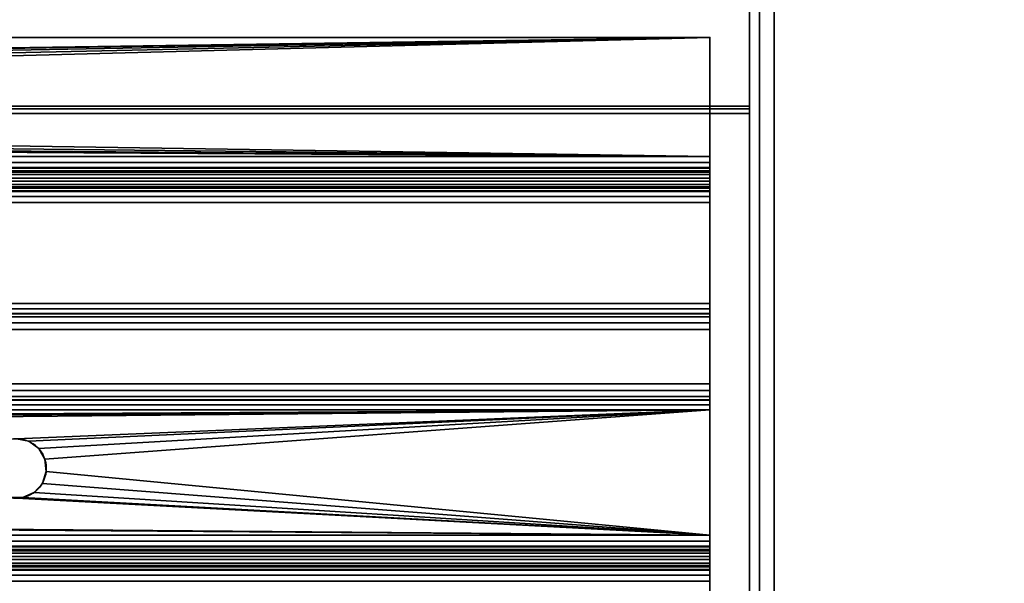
# Model space of a CAD drawing. Header units: millimetres. Extents: x -493 to 6693, y -115 to 135.
# Tile 255 of 256: x 223 to 323, y 16 to 73. Entities that reach past the tile are written whole.
import ezdxf

# ---------------------------------------------------------------- set-up
doc = ezdxf.new("R2010")
doc.units = ezdxf.units.MM
doc.layers.add('151', color=7, linetype='Continuous', true_color=0xffffff)

# ---------------------------------------------------------------- blocks, each defined once
blk = doc.blocks.new('UG_SURFACE_001')
at = {"layer": '151', "color": 252, "linetype": 'Continuous', "lineweight": 35}
for points in [[(492.5, -15, 2200.25), (492.5, 125, 2200.25), (-492.5, 125, 2200.25), (-492.5, -15, 2200.25)], [(-342.5, -15, 2050.25), (-342.5, 125, 2050.25), (342.5, 125, 2050.25), (342.5, -15, 2050.25)]]:
    blk.add_3dface(points, dxfattribs=at)
blk = doc.blocks.new('UG_SURFACE_146')
at = {"layer": '151', "color": 252, "linetype": 'Continuous', "lineweight": 35}
for points in [[(297, 94.189, -1.975), (-297, 94.189, -1.975), (-297, 64.383, 7.137), (297, 64.383, 7.137)], [(297, 93.896, -2.932), (297, 64.091, 6.181), (-297, 64.091, 6.181), (-297, 93.896, -2.932)], [(297, 64.091, 6.181), (297, 93.896, -2.932), (297, 94.189, -1.975), (297, 64.383, 7.137)], [(-297, 63.629, 7.25), (297, 63.629, 7.25), (297, 64.383, 7.137), (-297, 64.383, 7.137)], [(-297, 64.091, 6.181), (297, 64.091, 6.181), (297, 63.629, 6.25), (-297, 63.629, 6.25)], [(297, 63.629, 7.25), (-297, 63.629, 7.25), (-297, 6.5, 7.25), (297, 6.5, 7.25)], [(297, 63.629, 6.25), (297, 6.5, 6.25), (-297, 6.5, 6.25), (-297, 63.629, 6.25)], [(297, 64.383, 7.137), (297, 63.629, 7.25), (297, 63.629, 6.25), (297, 64.091, 6.181)], [(297, 63.629, 7.25), (297, 6.5, 7.25), (297, 6.5, 6.25), (297, 63.629, 6.25)]]:
    blk.add_3dface(points, dxfattribs=at)
blk = doc.blocks.new('UG_SURFACE_147')
at = {"layer": '151', "color": 252, "linetype": 'Continuous', "lineweight": 35}
for points in [[(293, 71.312, -8.75), (-293, 71.312, -8.75), (-293, 71.312, -7.25), (293, 71.312, -7.25)], [(0, 67, -7.25), (293, 71.312, -7.25), (-293, 71.312, -7.25)], [(0, 67, -8.75), (-293, 71.312, -8.75), (293, 71.312, -8.75)], [(293, 71.312, -7.25), (0, 67, -7.25), (1.22, 66.741, -7.25)], [(293, 71.312, -8.75), (1.22, 66.741, -8.75), (0, 67, -8.75)], [(1.22, 66.741, -7.25), (2.229, 66.007, -7.25), (293, 71.312, -7.25)], [(2.229, 66.007, -8.75), (1.22, 66.741, -8.75), (293, 71.312, -8.75)], [(2.229, 66.007, -7.25), (2.853, 64.927, -7.25), (293, 71.312, -7.25)], [(293, 71.312, -8.75), (2.853, 64.927, -8.75), (2.229, 66.007, -8.75)], [(293, 71.312, -8.75), (293, 59.292, -8.75), (2.598, 62.5, -8.75), (2.984, 63.686, -8.75)], [(293, 59.292, -7.25), (293, 71.312, -7.25), (2.853, 64.927, -7.25), (2.984, 63.686, -7.25)], [(2.984, 63.686, -8.75), (2.853, 64.927, -8.75), (293, 71.312, -8.75)], [(293, 59.292, -8.75), (293, 71.312, -8.75), (293, 71.312, -7.25), (293, 59.292, -7.25)], [(2.984, 63.686, -7.25), (2.598, 62.5, -7.25), (293, 59.292, -7.25)], [(293, 59.292, -7.25), (2.598, 62.5, -7.25), (1.763, 61.573, -7.25)], [(1.763, 61.573, -8.75), (2.598, 62.5, -8.75), (293, 59.292, -8.75)], [(-293, 59.292, -7.25), (293, 59.292, -7.25), (0.624, 61.066, -7.25), (-0.624, 61.066, -7.25)], [(293, 59.292, -8.75), (-293, 59.292, -8.75), (0, 61, -8.75)], [(0, 61, -8.75), (0.624, 61.066, -8.75), (293, 59.292, -8.75)], [(1.763, 61.573, -7.25), (0.624, 61.066, -7.25), (293, 59.292, -7.25)], [(0.624, 61.066, -8.75), (1.763, 61.573, -8.75), (293, 59.292, -8.75)], [(-293, 58.687, -7.13), (293, 58.687, -7.13), (293, 59.292, -7.25), (-293, 59.292, -7.25)], [(-293, 59.292, -8.75), (293, 59.292, -8.75), (293, 58.113, -8.516), (-293, 58.113, -8.516)], [(-293, 58.174, -6.787), (293, 58.174, -6.787), (293, 58.687, -7.13), (-293, 58.687, -7.13)], [(293, 59.292, -7.25), (293, 58.687, -7.13), (293, 58.113, -8.516), (293, 59.292, -8.75)], [(293, 58.687, -7.13), (293, 58.174, -6.787), (293, 57.114, -7.848), (293, 58.113, -8.516)], [(-293, 57.832, -6.275), (293, 57.832, -6.275), (293, 58.174, -6.787), (-293, 58.174, -6.787)], [(-293, 58.113, -8.516), (293, 58.113, -8.516), (293, 57.114, -7.848), (-293, 57.114, -7.848)], [(-293, 57.712, -5.67), (293, 57.712, -5.67), (293, 57.832, -6.275), (-293, 57.832, -6.275)], [(-293, 57.477, 4.349), (293, 57.477, 4.349), (293, 57.712, 3.17), (-293, 57.712, 3.17)], [(-293, 57.712, 3.17), (293, 57.712, 3.17), (293, 57.712, -5.67), (-293, 57.712, -5.67)], [(293, 58.174, -6.787), (293, 57.832, -6.275), (293, 56.446, -6.849), (293, 57.114, -7.848)], [(293, 56.212, -5.67), (293, 56.446, -6.849), (293, 57.832, -6.275), (293, 57.712, -5.67)], [(293, 57.712, 3.17), (293, 57.477, 4.349), (293, 56.091, 3.775), (293, 56.212, 3.17)], [(293, 57.712, -5.67), (293, 57.712, 3.17), (293, 56.212, 3.17), (293, 56.212, -5.67)], [(-293, 56.81, 5.348), (293, 56.81, 5.348), (293, 57.477, 4.349), (-293, 57.477, 4.349)], [(-293, 57.114, -7.848), (293, 57.114, -7.848), (293, 56.446, -6.849), (-293, 56.446, -6.849)], [(-293, 55.81, 6.016), (293, 55.81, 6.016), (293, 56.81, 5.348), (-293, 56.81, 5.348)], [(293, 55.749, 4.287), (293, 56.091, 3.775), (293, 57.477, 4.349), (293, 56.81, 5.348)], [(293, 55.236, 4.63), (293, 55.749, 4.287), (293, 56.81, 5.348), (293, 55.81, 6.016)], [(-293, 56.446, -6.849), (293, 56.446, -6.849), (293, 56.212, -5.67), (-293, 56.212, -5.67)], [(-293, 56.212, 3.17), (293, 56.212, 3.17), (293, 56.091, 3.775), (-293, 56.091, 3.775)], [(-293, 56.212, -5.67), (293, 56.212, -5.67), (293, 56.212, 3.17), (-293, 56.212, 3.17)], [(-293, 56.091, 3.775), (293, 56.091, 3.775), (293, 55.749, 4.287), (-293, 55.749, 4.287)], [(-293, 54.632, 6.25), (293, 54.632, 6.25), (293, 55.81, 6.016), (-293, 55.81, 6.016)], [(-293, 55.749, 4.287), (293, 55.749, 4.287), (293, 55.236, 4.63), (-293, 55.236, 4.63)], [(293, 54.632, 4.75), (293, 55.236, 4.63), (293, 55.81, 6.016), (293, 54.632, 6.25)], [(-293, 55.236, 4.63), (293, 55.236, 4.63), (293, 54.632, 4.75), (-293, 54.632, 4.75)], [(-293, 44.454, 6.25), (293, 44.454, 6.25), (293, 54.632, 6.25), (-293, 54.632, 6.25)], [(-293, 54.632, 4.75), (293, 54.632, 4.75), (293, 44.454, 4.75), (-293, 44.454, 4.75)], [(293, 44.454, 4.75), (293, 54.632, 4.75), (293, 54.632, 6.25), (293, 44.454, 6.25)], [(-293, 43.418, 6.07), (293, 43.418, 6.07), (293, 44.454, 6.25), (-293, 44.454, 6.25)], [(-293, 44.454, 4.75), (293, 44.454, 4.75), (293, 43.922, 4.658), (-293, 43.922, 4.658)], [(-293, 43.922, 4.658), (293, 43.922, 4.658), (293, 43.453, 4.392), (-293, 43.453, 4.392)], [(293, 44.454, 6.25), (293, 43.418, 6.07), (293, 43.922, 4.658), (293, 44.454, 4.75)], [(293, 43.453, 4.392), (293, 43.922, 4.658), (293, 43.418, 6.07), (293, 42.502, 5.552)], [(-293, 43.453, 4.392), (293, 43.453, 4.392), (293, 43.1, 3.984), (-293, 43.1, 3.984)], [(-293, 42.502, 5.552), (293, 42.502, 5.552), (293, 43.418, 6.07), (-293, 43.418, 6.07)], [(-293, 43.1, 3.984), (293, 43.1, 3.984), (293, 36.346, -7.256), (-293, 36.346, -7.256)], [(293, 43.1, 3.984), (293, 43.453, 4.392), (293, 42.502, 5.552), (293, 41.814, 4.756)], [(293, 36.346, -7.256), (293, 43.1, 3.984), (293, 41.814, 4.756), (293, 35.06, -6.484)], [(-293, 41.814, 4.756), (293, 41.814, 4.756), (293, 42.502, 5.552), (-293, 42.502, 5.552)], [(-293, 35.06, -6.484), (293, 35.06, -6.484), (293, 41.814, 4.756), (-293, 41.814, 4.756)], [(-293, 36.346, -7.256), (293, 36.346, -7.256), (293, 35.658, -8.052), (-293, 35.658, -8.052)], [(293, 35.06, -6.484), (293, 34.708, -6.892), (293, 35.658, -8.052), (293, 36.346, -7.256)], [(-293, 35.658, -8.052), (293, 35.658, -8.052), (293, 34.743, -8.57), (-293, 34.743, -8.57)], [(-293, 34.708, -6.892), (293, 34.708, -6.892), (293, 35.06, -6.484), (-293, 35.06, -6.484)], [(293, 34.708, -6.892), (293, 34.238, -7.158), (293, 34.743, -8.57), (293, 35.658, -8.052)], [(-293, 34.743, -8.57), (293, 34.743, -8.57), (293, 33.706, -8.75), (-293, 33.706, -8.75)], [(-293, 34.238, -7.158), (293, 34.238, -7.158), (293, 34.708, -6.892), (-293, 34.708, -6.892)], [(-293, 33.706, -7.25), (293, 33.706, -7.25), (293, 34.238, -7.158), (-293, 34.238, -7.158)], [(293, 33.706, -8.75), (293, 34.743, -8.57), (293, 34.238, -7.158), (293, 33.706, -7.25)], [(293, 33.706, -7.25), (-293, 33.706, -7.25), (-223, 30.8, -7.25)], [(-223, 30.8, -8.75), (-293, 33.706, -8.75), (293, 33.706, -8.75)], [(-223, 30.8, -7.25), (-221.78, 30.541, -7.25), (293, 33.706, -7.25)], [(293, 33.706, -8.75), (-221.78, 30.541, -8.75), (-223, 30.8, -8.75)], [(293, 33.706, -7.25), (-221.78, 30.541, -7.25), (-220.771, 29.807, -7.25)], [(-220.771, 29.807, -8.75), (-221.78, 30.541, -8.75), (293, 33.706, -8.75)], [(-220.771, 29.807, -7.25), (-220.147, 28.727, -7.25), (293, 33.706, -7.25)], [(293, 33.706, -8.75), (-220.147, 28.727, -8.75), (-220.771, 29.807, -8.75)], [(223, 30.8, -7.25), (293, 33.706, -7.25), (-220.147, 28.727, -7.25)], [(-220.147, 28.727, -8.75), (293, 33.706, -8.75), (223, 30.8, -8.75)], [(223, 30.8, -7.25), (224.22, 30.541, -7.25), (293, 33.706, -7.25)], [(224.22, 30.541, -8.75), (223, 30.8, -8.75), (293, 33.706, -8.75)], [(293, 33.706, -7.25), (224.22, 30.541, -7.25), (225.229, 29.807, -7.25)], [(225.229, 29.807, -8.75), (224.22, 30.541, -8.75), (293, 33.706, -8.75)], [(293, 33.706, -7.25), (225.229, 29.807, -7.25), (225.853, 28.727, -7.25)], [(225.853, 28.727, -8.75), (225.229, 29.807, -8.75), (293, 33.706, -8.75)], [(225.853, 28.727, -7.25), (225.984, 27.486, -7.25), (293, 21.08, -7.25), (293, 33.706, -7.25)], [(293, 33.706, -8.75), (293, 21.08, -8.75), (225.984, 27.486, -8.75), (225.853, 28.727, -8.75)], [(293, 33.706, -7.25), (293, 21.08, -7.25), (293, 21.08, -8.75), (293, 33.706, -8.75)], [(224.22, 30.541, -8.75), (224.22, 30.541, -7.25), (223, 30.8, -7.25), (223, 30.8, -8.75)], [(225.229, 29.807, -8.75), (225.229, 29.807, -7.25), (224.22, 30.541, -7.25), (224.22, 30.541, -8.75)], [(225.853, 28.727, -8.75), (225.853, 28.727, -7.25), (225.229, 29.807, -7.25), (225.229, 29.807, -8.75)], [(225.984, 27.486, -8.75), (225.984, 27.486, -7.25), (225.853, 28.727, -7.25), (225.853, 28.727, -8.75)], [(293, 21.08, -7.25), (225.984, 27.486, -7.25), (225.598, 26.3, -7.25)], [(225.598, 26.3, -8.75), (225.598, 26.3, -7.25), (225.984, 27.486, -7.25), (225.984, 27.486, -8.75)], [(225.598, 26.3, -8.75), (225.984, 27.486, -8.75), (293, 21.08, -8.75)], [(293, 21.08, -7.25), (225.598, 26.3, -7.25), (224.763, 25.373, -7.25)], [(224.763, 25.373, -8.75), (224.763, 25.373, -7.25), (225.598, 26.3, -7.25), (225.598, 26.3, -8.75)], [(224.763, 25.373, -8.75), (225.598, 26.3, -8.75), (293, 21.08, -8.75)], [(-293, 21.08, -7.25), (293, 21.08, -7.25), (-222.376, 24.866, -7.25), (-223.624, 24.866, -7.25)], [(-223, 24.8, -8.75), (-222.376, 24.866, -8.75), (293, 21.08, -8.75)], [(-221.237, 25.373, -7.25), (-222.376, 24.866, -7.25), (293, 21.08, -7.25)], [(-222.376, 24.866, -8.75), (-221.237, 25.373, -8.75), (293, 21.08, -8.75)], [(222.376, 24.866, -7.25), (-221.237, 25.373, -7.25), (293, 21.08, -7.25)], [(223, 24.8, -8.75), (293, 21.08, -8.75), (-221.237, 25.373, -8.75)], [(293, 21.08, -7.25), (223.624, 24.866, -7.25), (222.376, 24.866, -7.25)], [(222.376, 24.866, -7.25), (223.624, 24.866, -7.25), (223, 24.8, -8.75)], [(223.624, 24.866, -7.25), (223.624, 24.866, -8.75), (223, 24.8, -8.75)], [(223, 24.8, -8.75), (223.624, 24.866, -8.75), (293, 21.08, -8.75)], [(224.763, 25.373, -7.25), (223.624, 24.866, -7.25), (293, 21.08, -7.25)], [(223.624, 24.866, -8.75), (223.624, 24.866, -7.25), (224.763, 25.373, -7.25), (224.763, 25.373, -8.75)], [(223.624, 24.866, -8.75), (224.763, 25.373, -8.75), (293, 21.08, -8.75)], [(-223, 24.8, -8.75), (293, 21.08, -8.75), (-293, 21.08, -8.75)], [(-293, 20.475, -7.13), (293, 20.475, -7.13), (293, 21.08, -7.25), (-293, 21.08, -7.25)], [(-293, 21.08, -8.75), (293, 21.08, -8.75), (293, 19.901, -8.516), (-293, 19.901, -8.516)], [(293, 21.08, -7.25), (293, 20.475, -7.13), (293, 19.901, -8.516), (293, 21.08, -8.75)], [(-293, 19.963, -6.787), (293, 19.963, -6.787), (293, 20.475, -7.13), (-293, 20.475, -7.13)], [(-293, 19.62, -6.275), (293, 19.62, -6.275), (293, 19.963, -6.787), (-293, 19.963, -6.787)], [(-293, 19.901, -8.516), (293, 19.901, -8.516), (293, 18.902, -7.848), (-293, 18.902, -7.848)], [(293, 18.902, -7.848), (293, 19.901, -8.516), (293, 20.475, -7.13), (293, 19.963, -6.787)], [(293, 19.963, -6.787), (293, 19.62, -6.275), (293, 18.234, -6.849), (293, 18.902, -7.848)], [(-293, 19.5, -5.67), (293, 19.5, -5.67), (293, 19.62, -6.275), (-293, 19.62, -6.275)], [(-293, 19.5, 1.67), (293, 19.5, 1.67), (293, 19.5, -5.67), (-293, 19.5, -5.67)], [(-293, 19.266, 2.849), (293, 19.266, 2.849), (293, 19.5, 1.67), (-293, 19.5, 1.67)], [(-293, 18.598, 3.848), (293, 18.598, 3.848), (293, 19.266, 2.849), (-293, 19.266, 2.849)], [(-293, 18.902, -7.848), (293, 18.902, -7.848), (293, 18.234, -6.849), (-293, 18.234, -6.849)], [(293, 18, -5.67), (293, 18.234, -6.849), (293, 19.62, -6.275), (293, 19.5, -5.67)], [(293, 19.5, 1.67), (293, 19.266, 2.849), (293, 17.88, 2.275), (293, 18, 1.67)], [(293, 18, 1.67), (293, 18, -5.67), (293, 19.5, -5.67), (293, 19.5, 1.67)], [(293, 17.537, 2.787), (293, 17.88, 2.275), (293, 19.266, 2.849), (293, 18.598, 3.848)], [(-293, 17.599, 4.516), (293, 17.599, 4.516), (293, 18.598, 3.848), (-293, 18.598, 3.848)], [(-293, 18.234, -6.849), (293, 18.234, -6.849), (293, 18, -5.67), (-293, 18, -5.67)], [(-293, 18, 1.67), (293, 18, 1.67), (293, 17.88, 2.275), (-293, 17.88, 2.275)], [(-293, 18, -5.67), (293, 18, -5.67), (293, 18, 1.67), (-293, 18, 1.67)], [(293, 17.025, 3.13), (293, 17.537, 2.787), (293, 18.598, 3.848), (293, 17.599, 4.516)], [(-293, 17.88, 2.275), (293, 17.88, 2.275), (293, 17.537, 2.787), (-293, 17.537, 2.787)], [(-293, 16.42, 4.75), (293, 16.42, 4.75), (293, 17.599, 4.516), (-293, 17.599, 4.516)], [(-293, 17.537, 2.787), (293, 17.537, 2.787), (293, 17.025, 3.13), (-293, 17.025, 3.13)], [(-293, 17.025, 3.13), (293, 17.025, 3.13), (293, 16.42, 3.25), (-293, 16.42, 3.25)], [(293, 16.42, 3.25), (293, 17.025, 3.13), (293, 17.599, 4.516), (293, 16.42, 4.75)], [(-293, 6.5, 4.75), (293, 6.5, 4.75), (293, 16.42, 4.75), (-293, 16.42, 4.75)], [(-293, 16.42, 3.25), (293, 16.42, 3.25), (293, 6.5, 3.25), (-293, 6.5, 3.25)], [(293, 16.42, 4.75), (293, 6.5, 4.75), (293, 6.5, 3.25), (293, 16.42, 3.25)]]:
    blk.add_3dface(points, dxfattribs=at)
blk = doc.blocks.new('UG_SURFACE_157')
at = {"layer": '151', "color": 252, "linetype": 'Continuous', "lineweight": 35}
for points in [[(-299.5, 6.25, 2006.75), (299.5, 6.25, 2006.75), (299.5, 131.92, 2006.75), (-299.5, 131.92, 2006.75)], [(-298, 6.25, 2005.25), (-298, 131.92, 2005.25), (298, 131.92, 2005.25), (298, 6.25, 2005.25)], [(299.5, 131.92, 2006.75), (299.5, 6.25, 2006.75), (298, 6.25, 2005.25), (298, 131.92, 2005.25)]]:
    blk.add_3dface(points, dxfattribs=at)
blk = doc.blocks.new('UG_SURFACE_158')
at = {"layer": '151', "color": 252, "linetype": 'Continuous', "lineweight": 35}
for points in [[(298, 6.25, 2005.25), (298, 131.92, 2005.25), (298, 131.92, -7.75), (298, 6.25, -7.75)], [(299.5, 131.92, -7.75), (299.5, 6.25, -7.75), (298, 6.25, -7.75), (298, 131.92, -7.75)], [(298, 131.92, 2005.25), (298, 6.25, 2005.25), (299.5, 6.25, 2006.75), (299.5, 131.92, 2006.75)], [(299.5, 6.25, 2006.75), (299.5, 6.25, -7.75), (299.5, 131.92, -7.75), (299.5, 131.92, 2006.75)]]:
    blk.add_3dface(points, dxfattribs=at)

msp = doc.modelspace()

# ---------------------------------------------------------------- linework, layer by layer
at = {"layer": '151', "color": 253, "linetype": 'Continuous', "lineweight": -3}
for p, q in [((298, 6.25, -7.75), (298, 131.92, -7.75)), ((298, 6.25, 2005.25), (298, 131.92, 2005.25)), ((298, 6.25, 2005.25), (298, 131.92, 2005.25)), ((299.5, 6.25, -7.75), (299.5, 131.92, -7.75)), ((299.5, 6.25, 2006.75), (299.5, 131.92, 2006.75)), ((299.5, 6.25, 2006.75), (299.5, 131.92, 2006.75)), ((297, 94.189, -1.975), (297, 64.383, 7.137)), ((297, 93.896, -2.932), (297, 64.091, 6.181)), ((293, 71.312, -8.75), (-293, 71.312, -8.75)), ((293, 71.312, -7.25), (-293, 71.312, -7.25)), ((293, 71.312, -8.75), (293, 71.312, -7.25)), ((293, 59.292, -8.75), (293, 71.312, -8.75)), ((293, 59.292, -7.25), (293, 71.312, -7.25)), ((297, 64.383, 7.137), (-297, 64.383, 7.137)), ((297, 64.091, 6.181), (-297, 64.091, 6.181)), ((297, 63.629, 7.25), (-297, 63.629, 7.25)), ((297, 63.629, 6.25), (-297, 63.629, 6.25)), ((297, 63.629, 7.25), (297, 6.5, 7.25)), ((297, 63.629, 6.25), (297, 6.5, 6.25)), ((293, 59.292, -8.75), (-293, 59.292, -8.75)), ((293, 59.292, -7.25), (-293, 59.292, -7.25)), ((293, 57.712, -5.67), (-293, 57.712, -5.67)), ((293, 57.712, 3.17), (-293, 57.712, 3.17)), ((293, 57.712, -5.67), (-293, 57.712, -5.67)), ((293, 57.712, 3.17), (293, 57.712, -5.67)), ((293, 56.212, 3.17), (-293, 56.212, 3.17)), ((293, 56.212, -5.67), (-293, 56.212, -5.67)), ((293, 56.212, 3.17), (293, 56.212, -5.67)), ((293, 54.632, 6.25), (-293, 54.632, 6.25)), ((293, 54.632, 4.75), (-293, 54.632, 4.75)), ((293, 44.454, 6.25), (293, 54.632, 6.25)), ((293, 44.454, 4.75), (293, 54.632, 4.75)), ((293, 44.454, 6.25), (-293, 44.454, 6.25)), ((293, 44.454, 4.75), (-293, 44.454, 4.75)), ((293, 43.1, 3.984), (-293, 43.1, 3.984)), ((293, 36.346, -7.256), (293, 43.1, 3.984)), ((293, 41.814, 4.756), (-293, 41.814, 4.756)), ((293, 35.06, -6.484), (293, 41.814, 4.756)), ((293, 36.346, -7.256), (-293, 36.346, -7.256)), ((293, 35.06, -6.484), (-293, 35.06, -6.484)), ((293, 33.706, -7.25), (-293, 33.706, -7.25)), ((293, 33.706, -8.75), (-293, 33.706, -8.75)), ((293, 21.08, -8.75), (293, 33.706, -8.75)), ((293, 21.08, -7.25), (293, 33.706, -7.25)), ((293, 21.08, -8.75), (-293, 21.08, -8.75)), ((293, 21.08, -7.25), (-293, 21.08, -7.25)), ((293, 19.5, -5.67), (-293, 19.5, -5.67)), ((293, 19.5, 1.67), (-293, 19.5, 1.67)), ((293, 19.5, 1.67), (293, 19.5, -5.67)), ((293, 18, 1.67), (-293, 18, 1.67)), ((293, 18, -5.67), (-293, 18, -5.67)), ((293, 18, 1.67), (293, 18, -5.67)), ((293, 16.42, 4.75), (-293, 16.42, 4.75)), ((293, 16.42, 3.25), (-293, 16.42, 3.25)), ((293, 6.5, 3.25), (293, 16.42, 3.25)), ((293, 6.5, 4.75), (293, 16.42, 4.75))]:
    msp.add_line(p, q, dxfattribs=at)
at = {"layer": '151', "color": 253, "linetype": 'Continuous', "lineweight": -3, "extrusion": (0, 0, -1)}
msp.add_circle((-223, 27.8, 7.25), 3, dxfattribs=at)
at = {"layer": '151', "color": 253, "linetype": 'Continuous', "lineweight": -3}
msp.add_circle((223, 27.8, -8.75), 3, dxfattribs=at)
at = {"layer": '151', "color": 253, "linetype": 'Continuous', "lineweight": -3, "extrusion": (1, 0, 0)}
for centre, radius, start, end in [((63.629, 4.67, 297), 2.58, 73, 90), ((63.629, 4.67, 297), 1.58, 73, 90), ((59.292, -5.67, 293), 1.58, 180, 270), ((59.292, -5.67, 293), 3.08, 180, 270), ((33.706, -5.67, 293), 3.08, 270, 329), ((33.706, -5.67, 293), 1.58, 270, 329), ((21.08, -5.67, 293), 1.58, 180, 270), ((21.08, -5.67, 293), 3.08, 180, 270)]:
    msp.add_arc(centre, radius, start, end, dxfattribs=at)
at = {"layer": '151', "color": 253, "linetype": 'Continuous', "lineweight": -3, "extrusion": (-1, 0, 0)}
for centre, radius, start, end in [((-54.632, 3.17, -293), 3.08, 90, 180), ((-54.632, 3.17, -293), 1.58, 90, 180), ((-44.454, 3.17, -293), 1.58, 31, 90), ((-44.454, 3.17, -293), 3.08, 31, 90), ((-16.42, 1.67, -293), 3.08, 90, 180), ((-16.42, 1.67, -293), 1.58, 90, 180)]:
    msp.add_arc(centre, radius, start, end, dxfattribs=at)

# ---------------------------------------------------------------- block references
at = {"layer": '151', "color": 253, "linetype": 'Continuous', "lineweight": -3}
for name in ['UG_SURFACE_157', 'UG_SURFACE_158', 'UG_SURFACE_001', 'UG_SURFACE_146', 'UG_SURFACE_147']:
    msp.add_blockref(name, (0, 0), dxfattribs=at)

doc.saveas('drawing.dxf')
